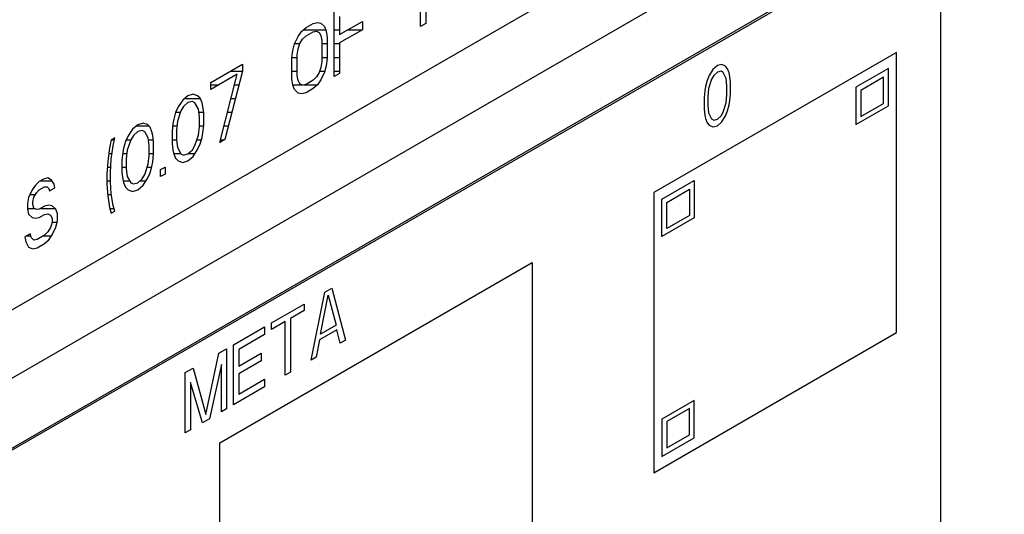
# Model space of a CAD drawing. Header units: millimetres. Extents: x 0 to 5600, y -1552 to 3960.
# Tile 158 of 199: x 4843 to 4884, y 2522 to 2542. Entities that reach past the tile are written whole.
import ezdxf

# ---------------------------------------------------------------- set-up
doc = ezdxf.new("R2010")
doc.units = ezdxf.units.MM
doc.header["$LTSCALE"] = 308
doc.layers.get('0').update_dxf_attribs({"linetype": 'CONTINUOUS'})
doc.layers.add('03___PRT_ALL_CURVES', color=7, linetype='CONTINUOUS')

msp = doc.modelspace()

# ---------------------------------------------------------------- linework, layer by layer
at = {"color": 7, "linetype": 'Continuous'}
for p, q in [((4605.406, 2390.465), (4890.016, 2554.783)), ((4811.71, 2512.35), (4879.592, 2551.541)), ((4879.521, 2545.867), (4811.639, 2506.675)), ((4879.592, 2545.826), (4811.71, 2506.634)), ((4860.011, 2544.829), (4860.011, 2542.176)), ((4881.006, 2509.083), (4881.006, 2545.009)), ((4859.796, 2542.051), (4859.796, 2544.253)), ((4856.277, 2540.02), (4856.277, 2542.673)), ((4856.492, 2542.459), (4856.492, 2541.725)), ((4854.948, 2541.85), (4855.128, 2542.01)), ((4855.128, 2542.01), (4855.415, 2542.176)), ((4855.415, 2542.176), (4855.595, 2542.223)), ((4855.595, 2542.223), (4855.738, 2542.193)), ((4855.738, 2542.193), (4855.882, 2542.05)), ((4855.882, 2542.05), (4855.954, 2541.866)), ((4856.492, 2541.725), (4857.426, 2542.264)), ((4857.426, 2542.264), (4857.426, 2541.925)), ((4860.011, 2542.176), (4859.796, 2542.051)), ((4854.661, 2541.345), (4854.805, 2541.654)), ((4854.805, 2541.654), (4854.948, 2541.85)), ((4854.984, 2541.532), (4855.128, 2541.671)), ((4855.128, 2541.671), (4855.415, 2541.837)), ((4855.415, 2541.837), (4855.559, 2541.863)), ((4855.559, 2541.863), (4855.666, 2541.813)), ((4855.666, 2541.813), (4855.738, 2541.685)), ((4855.738, 2541.685), (4855.774, 2541.48)), ((4855.954, 2541.866), (4855.99, 2541.604)), ((4857.426, 2541.925), (4856.492, 2541.386)), ((4854.589, 2541.078), (4854.661, 2541.345)), ((4854.805, 2541.146), (4854.876, 2541.357)), ((4854.876, 2541.357), (4854.984, 2541.532)), ((4855.774, 2541.48), (4855.774, 2540.633)), ((4855.99, 2541.604), (4855.99, 2540.757)), ((4856.492, 2541.386), (4856.492, 2540.144)), ((4854.553, 2540.775), (4854.589, 2541.078)), ((4854.769, 2540.899), (4854.805, 2541.146)), ((4854.769, 2540.052), (4854.769, 2540.899)), ((4851.25, 2539.771), (4852.542, 2540.517)), ((4852.542, 2540.517), (4852.542, 2540.235)), ((4854.553, 2539.928), (4854.553, 2540.775)), ((4855.774, 2540.633), (4855.738, 2540.386)), ((4855.954, 2540.454), (4855.882, 2540.187)), ((4855.99, 2540.757), (4855.954, 2540.454)), ((4852.327, 2540.111), (4851.25, 2539.489)), ((4851.609, 2537.325), (4852.327, 2540.111)), ((4852.542, 2540.235), (4851.824, 2537.449)), ((4854.805, 2539.847), (4854.769, 2540.052)), ((4855.559, 2540), (4855.415, 2539.861)), ((4855.666, 2540.175), (4855.559, 2540)), ((4855.738, 2540.386), (4855.666, 2540.175)), ((4855.882, 2540.187), (4855.738, 2539.878)), ((4856.492, 2540.144), (4856.277, 2540.02)), ((4851.25, 2539.489), (4851.25, 2539.771)), ((4854.589, 2539.666), (4854.553, 2539.928)), ((4854.661, 2539.482), (4854.589, 2539.666)), ((4854.876, 2539.719), (4854.805, 2539.847)), ((4854.984, 2539.669), (4854.876, 2539.719)), ((4855.128, 2539.695), (4854.984, 2539.669)), ((4855.415, 2539.861), (4855.128, 2539.695)), ((4855.595, 2539.682), (4855.415, 2539.522)), ((4855.738, 2539.878), (4855.595, 2539.682)), ((4850.316, 2539.232), (4850.101, 2539.051)), ((4850.532, 2539.3), (4850.316, 2539.232)), ((4850.711, 2539.234), (4850.532, 2539.3)), ((4850.819, 2539.127), (4850.711, 2539.234)), ((4854.805, 2539.339), (4854.661, 2539.482)), ((4854.948, 2539.309), (4854.805, 2539.339)), ((4855.128, 2539.356), (4854.948, 2539.309)), ((4855.415, 2539.522), (4855.128, 2539.356)), ((4850.101, 2539.051), (4849.921, 2538.778)), ((4850.316, 2538.95), (4850.137, 2538.789)), ((4850.496, 2538.997), (4850.316, 2538.95)), ((4850.603, 2538.946), (4850.496, 2538.997)), ((4850.747, 2538.69), (4850.603, 2538.946)), ((4850.891, 2538.943), (4850.819, 2539.127)), ((4850.927, 2538.794), (4850.891, 2538.943)), ((4849.814, 2538.546), (4849.742, 2538.279)), ((4849.921, 2538.778), (4849.814, 2538.546)), ((4850.029, 2538.614), (4849.885, 2538.193)), ((4850.137, 2538.789), (4850.029, 2538.614)), ((4850.783, 2538.372), (4850.747, 2538.69)), ((4850.963, 2538.532), (4850.927, 2538.794)), ((4850.963, 2538.024), (4850.963, 2538.532)), ((4848.269, 2538.05), (4848.054, 2537.869)), ((4848.485, 2538.118), (4848.269, 2538.05)), ((4848.664, 2538.052), (4848.485, 2538.118)), ((4848.772, 2537.945), (4848.664, 2538.052)), ((4849.706, 2538.089), (4849.67, 2537.786)), ((4849.742, 2538.279), (4849.706, 2538.089)), ((4849.885, 2538.193), (4849.849, 2537.833)), ((4850.783, 2537.977), (4850.783, 2538.372)), ((4850.927, 2537.721), (4850.963, 2538.024)), ((4847.874, 2537.596), (4847.767, 2537.365)), ((4848.054, 2537.869), (4847.874, 2537.596)), ((4848.09, 2537.608), (4847.982, 2537.433)), ((4848.269, 2537.768), (4848.09, 2537.608)), ((4848.449, 2537.815), (4848.269, 2537.768)), ((4848.557, 2537.764), (4848.449, 2537.815)), ((4848.7, 2537.509), (4848.557, 2537.764)), ((4848.844, 2537.761), (4848.772, 2537.945)), ((4848.88, 2537.612), (4848.844, 2537.761)), ((4848.916, 2537.351), (4848.88, 2537.612)), ((4849.67, 2537.786), (4849.67, 2537.278)), ((4849.849, 2537.833), (4849.849, 2537.438)), ((4850.603, 2537.196), (4850.747, 2537.618)), ((4850.747, 2537.618), (4850.783, 2537.977)), ((4850.891, 2537.531), (4850.927, 2537.721)), ((4847.192, 2537.428), (4847.12, 2537.105)), ((4847.336, 2537.511), (4847.192, 2537.428)), ((4847.264, 2537.187), (4847.336, 2537.511)), ((4847.767, 2537.365), (4847.695, 2537.097)), ((4847.982, 2537.433), (4847.839, 2537.011)), ((4848.736, 2537.191), (4848.7, 2537.509)), ((4848.736, 2536.795), (4848.736, 2537.191)), ((4848.916, 2536.843), (4848.916, 2537.351)), ((4849.67, 2537.278), (4849.706, 2537.016)), ((4849.849, 2537.438), (4849.885, 2537.12)), ((4850.496, 2537.021), (4850.603, 2537.196)), ((4850.711, 2537.032), (4850.819, 2537.264)), ((4850.819, 2537.264), (4850.891, 2537.531)), ((4851.824, 2537.449), (4851.609, 2537.325)), ((4847.12, 2537.105), (4847.049, 2536.555)), ((4847.192, 2536.638), (4847.264, 2537.187)), ((4847.659, 2536.907), (4847.623, 2536.604)), ((4847.695, 2537.097), (4847.659, 2536.907)), ((4847.839, 2537.011), (4847.803, 2536.652)), ((4848.7, 2536.436), (4848.736, 2536.795)), ((4848.88, 2536.539), (4848.916, 2536.843)), ((4849.706, 2537.016), (4849.742, 2536.868)), ((4849.742, 2536.868), (4849.814, 2536.683)), ((4849.885, 2537.12), (4850.029, 2536.864)), ((4850.029, 2536.864), (4850.137, 2536.813)), ((4850.137, 2536.813), (4850.316, 2536.861)), ((4850.316, 2536.861), (4850.496, 2537.021)), ((4850.532, 2536.759), (4850.711, 2537.032)), ((4847.049, 2536.555), (4847.013, 2536.026)), ((4847.156, 2536.109), (4847.192, 2536.638)), ((4847.623, 2536.604), (4847.623, 2536.096)), ((4847.803, 2536.652), (4847.803, 2536.256)), ((4848.557, 2536.014), (4848.7, 2536.436)), ((4848.844, 2536.349), (4848.88, 2536.539)), ((4849.814, 2536.683), (4849.921, 2536.576)), ((4849.921, 2536.576), (4850.101, 2536.51)), ((4850.101, 2536.51), (4850.316, 2536.578)), ((4850.316, 2536.578), (4850.532, 2536.759)), ((4847.013, 2536.026), (4847.013, 2535.631)), ((4847.156, 2535.714), (4847.156, 2536.109)), ((4847.623, 2536.096), (4847.659, 2535.835)), ((4847.803, 2536.256), (4847.839, 2535.938)), ((4848.449, 2535.839), (4848.557, 2536.014)), ((4848.664, 2535.85), (4848.772, 2536.082)), ((4848.772, 2536.082), (4848.844, 2536.349)), ((4849.203, 2536.218), (4849.383, 2536.322)), ((4849.203, 2535.936), (4849.203, 2536.218)), ((4849.383, 2536.039), (4849.203, 2535.936)), ((4849.383, 2536.322), (4849.383, 2536.039)), ((4844.104, 2535.589), (4843.961, 2535.393)), ((4844.248, 2535.728), (4844.104, 2535.589)), ((4844.427, 2535.832), (4844.248, 2535.728)), ((4844.607, 2535.879), (4844.427, 2535.832)), ((4844.751, 2535.793), (4844.607, 2535.879)), ((4844.858, 2535.629), (4844.751, 2535.793)), ((4844.894, 2535.48), (4844.858, 2535.629)), ((4847.013, 2535.631), (4847.049, 2535.143)), ((4847.192, 2535.226), (4847.156, 2535.714)), ((4847.659, 2535.835), (4847.695, 2535.686)), ((4847.695, 2535.686), (4847.767, 2535.502)), ((4847.839, 2535.938), (4847.982, 2535.682)), ((4847.982, 2535.682), (4848.09, 2535.632)), ((4848.09, 2535.632), (4848.269, 2535.679)), ((4848.269, 2535.679), (4848.449, 2535.839)), ((4848.485, 2535.577), (4848.664, 2535.85)), ((4843.961, 2535.393), (4843.817, 2535.084)), ((4844.032, 2535.096), (4844.14, 2535.271)), ((4844.14, 2535.271), (4844.248, 2535.39)), ((4844.248, 2535.39), (4844.463, 2535.514)), ((4844.463, 2535.514), (4844.571, 2535.52)), ((4844.571, 2535.52), (4844.643, 2535.448)), ((4844.643, 2535.448), (4844.679, 2535.356)), ((4844.679, 2535.356), (4844.894, 2535.48)), ((4847.264, 2534.76), (4847.192, 2535.226)), ((4847.767, 2535.502), (4847.874, 2535.394)), ((4847.874, 2535.394), (4848.054, 2535.329)), ((4848.054, 2535.329), (4848.269, 2535.397)), ((4848.269, 2535.397), (4848.485, 2535.577)), ((4843.817, 2535.084), (4843.781, 2534.838)), ((4843.781, 2534.838), (4843.781, 2534.612)), ((4843.996, 2534.906), (4844.032, 2535.096)), ((4843.996, 2534.793), (4843.996, 2534.906)), ((4844.032, 2534.644), (4843.996, 2534.793)), ((4847.049, 2535.143), (4847.12, 2534.677)), ((4843.781, 2534.612), (4843.817, 2534.407)), ((4843.817, 2534.407), (4843.961, 2534.264)), ((4844.14, 2534.593), (4844.032, 2534.644)), ((4844.248, 2534.599), (4844.14, 2534.593)), ((4844.463, 2534.724), (4844.248, 2534.599)), ((4844.248, 2534.26), (4844.463, 2534.385)), ((4844.643, 2534.771), (4844.463, 2534.724)), ((4844.463, 2534.385), (4844.607, 2534.411)), ((4844.607, 2534.411), (4844.715, 2534.361)), ((4844.786, 2534.741), (4844.643, 2534.771)), ((4844.93, 2534.598), (4844.786, 2534.741)), ((4845.002, 2534.413), (4844.93, 2534.598)), ((4845.002, 2534.131), (4845.002, 2534.413)), ((4847.12, 2534.677), (4847.192, 2534.436)), ((4847.192, 2534.436), (4847.336, 2534.519)), ((4847.336, 2534.519), (4847.264, 2534.76)), ((4843.961, 2534.264), (4844.104, 2534.234)), ((4844.104, 2534.234), (4844.248, 2534.26)), ((4844.715, 2534.361), (4844.786, 2534.233)), ((4844.786, 2534.063), (4844.715, 2533.852)), ((4844.786, 2534.233), (4844.786, 2534.063)), ((4844.93, 2533.864), (4845.002, 2534.131)), ((4843.889, 2533.601), (4843.673, 2533.477)), ((4843.925, 2533.453), (4843.889, 2533.601)), ((4844.607, 2533.677), (4844.463, 2533.538)), ((4844.715, 2533.852), (4844.607, 2533.677)), ((4844.786, 2533.555), (4844.93, 2533.864)), ((4843.673, 2533.477), (4843.709, 2533.272)), ((4843.709, 2533.272), (4843.817, 2533.052)), ((4844.032, 2533.346), (4843.925, 2533.453)), ((4844.176, 2533.372), (4844.032, 2533.346)), ((4844.463, 2533.538), (4844.176, 2533.372)), ((4844.176, 2533.033), (4844.463, 2533.199)), ((4844.463, 2533.199), (4844.643, 2533.359)), ((4844.643, 2533.359), (4844.786, 2533.555)), ((4843.817, 2533.052), (4843.996, 2532.986)), ((4843.996, 2532.986), (4844.176, 2533.033))]:
    msp.add_line(p, q, dxfattribs=at)
at = {"color": 2, "linetype": 'Continuous'}
for p, q in [((4855.024, 2541.917), (4855.934, 2541.917)), ((4856.277, 2541.917), (4856.492, 2541.917)), ((4856.825, 2541.917), (4857.412, 2541.917)), ((4854.666, 2541.357), (4854.877, 2541.357)), ((4855.774, 2541.357), (4855.99, 2541.357)), ((4856.277, 2541.357), (4856.492, 2541.357)), ((4854.556, 2540.797), (4854.769, 2540.797)), ((4855.774, 2540.797), (4855.99, 2540.797)), ((4856.277, 2540.797), (4856.492, 2540.797)), ((4852.057, 2540.237), (4852.542, 2540.237)), ((4854.553, 2540.237), (4854.769, 2540.237)), ((4855.687, 2540.237), (4855.895, 2540.237)), ((4856.277, 2540.237), (4856.492, 2540.237)), ((4851.25, 2539.677), (4851.576, 2539.677)), ((4852.215, 2539.677), (4852.399, 2539.677)), ((4854.588, 2539.677), (4854.967, 2539.677)), ((4855.029, 2539.677), (4855.589, 2539.677)), ((4850.179, 2539.117), (4850.823, 2539.117)), ((4852.071, 2539.117), (4852.254, 2539.117)), ((4849.818, 2538.557), (4850.009, 2538.557)), ((4850.762, 2538.557), (4850.959, 2538.557)), ((4851.927, 2538.557), (4852.11, 2538.557)), ((4848.206, 2537.997), (4848.72, 2537.997)), ((4849.695, 2537.997), (4849.866, 2537.997)), ((4850.783, 2537.997), (4850.959, 2537.997)), ((4851.782, 2537.997), (4851.966, 2537.997)), ((4847.207, 2537.437), (4847.319, 2537.437)), ((4847.8, 2537.437), (4847.985, 2537.437)), ((4848.708, 2537.437), (4848.904, 2537.437)), ((4849.67, 2537.437), (4849.85, 2537.437)), ((4850.686, 2537.437), (4850.865, 2537.437)), ((4851.638, 2537.437), (4851.803, 2537.437)), ((4847.091, 2536.877), (4847.223, 2536.877)), ((4847.655, 2536.877), (4847.825, 2536.877)), ((4848.736, 2536.877), (4848.916, 2536.877)), ((4849.739, 2536.877), (4850.022, 2536.877)), ((4850.334, 2536.877), (4850.609, 2536.877)), ((4847.032, 2536.317), (4847.17, 2536.317)), ((4847.623, 2536.317), (4847.803, 2536.317)), ((4848.66, 2536.317), (4848.835, 2536.317)), ((4849.374, 2536.317), (4849.383, 2536.317)), ((4844.297, 2535.757), (4844.774, 2535.757)), ((4847.013, 2535.757), (4847.156, 2535.757)), ((4847.678, 2535.757), (4847.94, 2535.757)), ((4848.357, 2535.757), (4848.603, 2535.757)), ((4843.869, 2535.197), (4844.095, 2535.197)), ((4847.045, 2535.197), (4847.197, 2535.197)), ((4843.781, 2534.637), (4844.048, 2534.637)), ((4844.313, 2534.637), (4844.891, 2534.637)), ((4847.132, 2534.637), (4847.301, 2534.637)), ((4844.786, 2534.077), (4844.987, 2534.077)), ((4843.742, 2533.517), (4843.909, 2533.517)), ((4844.427, 2533.517), (4844.758, 2533.517))]:
    msp.add_line(p, q, dxfattribs=at)
at = {"layer": '03___PRT_ALL_CURVES', "color": 4, "linetype": 'Continuous'}
for p, q in [((4879.199, 2541.001), (4869.3, 2535.286)), ((4879.199, 2529.57), (4879.199, 2541.001)), ((4871.895, 2540.458), (4871.716, 2540.303)), ((4872.075, 2540.51), (4871.895, 2540.458)), ((4872.224, 2540.44), (4872.075, 2540.51)), ((4872.314, 2540.335), (4872.224, 2540.44)), ((4871.567, 2540.06), (4871.477, 2539.852)), ((4871.716, 2540.303), (4871.567, 2540.06)), ((4871.746, 2540.059), (4871.656, 2539.903)), ((4871.895, 2540.198), (4871.746, 2540.059)), ((4872.045, 2540.232), (4871.895, 2540.198)), ((4872.134, 2540.179), (4872.045, 2540.232)), ((4872.254, 2539.936), (4872.134, 2540.179)), ((4872.373, 2540.161), (4872.314, 2540.335)), ((4872.403, 2540.022), (4872.373, 2540.161)), ((4872.433, 2539.779), (4872.403, 2540.022)), ((4878.867, 2540.344), (4877.545, 2539.58)), ((4878.867, 2538.817), (4878.867, 2540.344)), ((4871.417, 2539.609), (4871.387, 2539.435)), ((4871.477, 2539.852), (4871.417, 2539.609)), ((4871.656, 2539.903), (4871.537, 2539.522)), ((4872.284, 2539.64), (4872.254, 2539.936)), ((4872.284, 2539.275), (4872.284, 2539.64)), ((4872.433, 2539.31), (4872.433, 2539.779)), ((4878.669, 2539.984), (4877.743, 2539.45)), ((4878.669, 2538.915), (4878.669, 2539.984)), ((4871.387, 2539.435), (4871.358, 2539.158)), ((4871.537, 2539.522), (4871.507, 2539.192)), ((4872.254, 2538.945), (4872.284, 2539.275)), ((4872.403, 2539.032), (4872.433, 2539.31)), ((4877.545, 2539.58), (4877.545, 2538.053)), ((4877.743, 2539.45), (4877.743, 2538.38)), ((4871.358, 2539.158), (4871.358, 2538.689)), ((4871.507, 2539.192), (4871.507, 2538.827)), ((4871.507, 2538.827), (4871.537, 2538.531)), ((4872.134, 2538.564), (4872.254, 2538.945)), ((4872.314, 2538.615), (4872.373, 2538.858)), ((4872.373, 2538.858), (4872.403, 2539.032)), ((4877.545, 2538.053), (4878.867, 2538.817)), ((4877.743, 2538.38), (4878.669, 2538.915)), ((4871.358, 2538.689), (4871.387, 2538.445)), ((4871.387, 2538.445), (4871.417, 2538.306)), ((4871.537, 2538.531), (4871.656, 2538.288)), ((4871.895, 2538.269), (4872.045, 2538.408)), ((4872.045, 2538.408), (4872.134, 2538.564)), ((4872.075, 2538.164), (4872.224, 2538.407)), ((4872.224, 2538.407), (4872.314, 2538.615)), ((4871.417, 2538.306), (4871.477, 2538.132)), ((4871.477, 2538.132), (4871.567, 2538.028)), ((4871.567, 2538.028), (4871.716, 2537.957)), ((4871.656, 2538.288), (4871.746, 2538.235)), ((4871.716, 2537.957), (4871.895, 2538.009)), ((4871.746, 2538.235), (4871.895, 2538.269)), ((4871.895, 2538.009), (4872.075, 2538.164)), ((4869.632, 2535.012), (4870.955, 2535.775)), ((4870.955, 2535.775), (4870.955, 2534.249)), ((4869.3, 2535.286), (4869.3, 2523.855)), ((4869.83, 2534.881), (4870.757, 2535.416)), ((4870.757, 2535.416), (4870.757, 2534.347)), ((4869.632, 2533.485), (4869.632, 2535.012)), ((4869.83, 2533.812), (4869.83, 2534.881)), ((4870.955, 2534.249), (4869.632, 2533.485)), ((4870.757, 2534.347), (4869.83, 2533.812)), ((4851.622, 2525.079), (4864.35, 2532.428)), ((4864.35, 2532.428), (4864.35, 2520.997)), ((4855.333, 2528.447), (4855.895, 2531.221)), ((4855.895, 2531.221), (4856.176, 2531.383)), ((4856.176, 2531.383), (4856.738, 2529.257)), ((4855.72, 2529.504), (4856.035, 2531.093)), ((4856.035, 2531.093), (4856.351, 2529.868)), ((4853.719, 2529.964), (4855.053, 2530.734)), ((4855.053, 2530.474), (4854.491, 2530.149)), ((4855.053, 2530.734), (4855.053, 2530.474)), ((4854.28, 2530.028), (4853.719, 2529.703)), ((4854.28, 2527.839), (4854.28, 2530.028)), ((4854.491, 2530.149), (4854.491, 2527.96)), ((4852.174, 2529.072), (4853.438, 2529.802)), ((4853.438, 2529.802), (4853.438, 2529.489)), ((4853.719, 2529.703), (4853.719, 2529.964)), ((4856.387, 2529.68), (4855.684, 2529.275)), ((4856.351, 2529.868), (4855.72, 2529.504)), ((4856.527, 2529.136), (4856.387, 2529.68)), ((4869.3, 2523.855), (4879.199, 2529.57)), ((4853.438, 2529.489), (4852.385, 2528.881)), ((4855.684, 2529.275), (4855.544, 2528.568)), ((4856.738, 2529.257), (4856.527, 2529.136)), ((4851.577, 2528.728), (4851.893, 2528.91)), ((4851.893, 2528.91), (4851.893, 2526.461)), ((4852.174, 2526.623), (4852.174, 2529.072)), ((4852.385, 2528.881), (4852.385, 2528.204)), ((4851.051, 2526.235), (4851.577, 2528.728)), ((4852.385, 2528.204), (4853.297, 2528.731)), ((4853.297, 2528.418), (4852.385, 2527.891)), ((4853.297, 2528.731), (4853.297, 2528.418)), ((4855.544, 2528.568), (4855.333, 2528.447)), ((4850.208, 2527.937), (4850.524, 2528.12)), ((4850.524, 2528.12), (4851.051, 2526.235)), ((4851.683, 2528.267), (4851.191, 2526.055)), ((4851.683, 2526.339), (4851.683, 2528.267)), ((4854.491, 2527.96), (4854.28, 2527.839)), ((4850.208, 2525.488), (4850.208, 2527.937)), ((4852.385, 2527.891), (4852.385, 2527.057)), ((4852.385, 2527.057), (4853.438, 2527.665)), ((4853.438, 2527.665), (4853.438, 2527.352)), ((4850.91, 2525.893), (4850.419, 2527.538)), ((4850.419, 2527.538), (4850.419, 2525.609)), ((4853.438, 2527.352), (4852.174, 2526.623)), ((4870.955, 2526.802), (4869.632, 2526.039)), ((4870.955, 2525.275), (4870.955, 2526.802)), ((4851.893, 2526.461), (4851.683, 2526.339)), ((4870.757, 2526.475), (4869.83, 2525.941)), ((4870.757, 2525.406), (4870.757, 2526.475)), ((4851.191, 2526.055), (4850.91, 2525.893)), ((4869.632, 2526.039), (4869.632, 2524.512)), ((4850.419, 2525.609), (4850.208, 2525.488)), ((4869.83, 2525.941), (4869.83, 2524.871)), ((4869.632, 2524.512), (4870.955, 2525.275)), ((4869.83, 2524.871), (4870.757, 2525.406)), ((4851.622, 2513.648), (4851.622, 2525.079))]:
    msp.add_line(p, q, dxfattribs=at)

doc.saveas('drawing.dxf')
